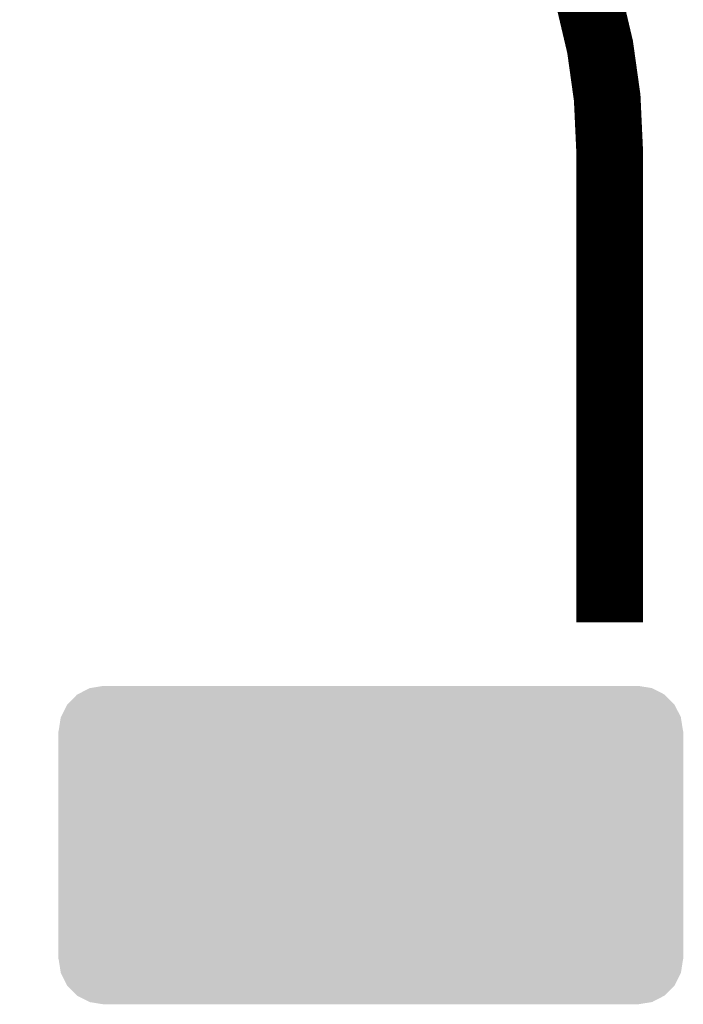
# Model space of a CAD drawing. Extents: x -9 to 122, y -9 to 65.
# Tile 234 of 256: x 82.71 to 85.74, y 28.17 to 32.66. Entities that reach past the tile are written whole.
import ezdxf

# ---------------------------------------------------------------- set-up
doc = ezdxf.new("R2010")
doc.units = 0
doc.layers.get('0').update_dxf_attribs({"linetype": 'CONTINUOUS'})
doc.layers.add('CLICKER_4_FOR_R7FA4M2A_V100_GTO', color=12, linetype='CONTINUOUS')
doc.layers.add('CLICKER_4_FOR_R7FA4M2A_V100_GTS', color=13, linetype='CONTINUOUS')

# ---------------------------------------------------------------- blocks, each defined once
blk = doc.blocks.new('CUSTOM_173')
for points in [[(-1.28082, 0.716482), (-1.22047, 0.72644), (1.282432, 0.716482), (1.22047, 0.72644)], [(-1.385174, 0.641776), (-1.341302, 0.68629), (1.385538, 0.641776), (1.34093, 0.68629)], [(-1.341302, 0.68629), (-1.339342, 0.687306), (1.34093, 0.68629), (1.33991, 0.687306)], [(-1.339342, 0.687306), (-1.284068, 0.715946), (1.33991, 0.687306), (1.283488, 0.715946)], [(-1.284068, 0.715946), (-1.28082, 0.716482), (1.283488, 0.715946), (1.282432, 0.716482)], [(-1.41455, 0.584362), (-1.386548, 0.64038), (1.41484, 0.584362), (1.386252, 0.64038)], [(-1.386548, 0.64038), (-1.385174, 0.641776), (1.386252, 0.64038), (1.385538, 0.641776)], [(-1.415368, 0.582722), (-1.41455, 0.584362), (1.415102, 0.582722), (1.41484, 0.584362)], [(-1.42494, 0.5207), (-1.415368, 0.582722), (1.42494, 0.5207), (1.415102, 0.582722)], [(-1.42621, -0.51943), (-1.42621, 0.51943), (1.42621, -0.51943), (1.42621, 0.51943)], [(-1.424936, 0.51943), (-1.42494, 0.5207), (1.424936, 0.51943), (1.42494, 0.5207)], [(-1.42494, -0.5207), (-1.424936, -0.51943), (1.42494, -0.5207), (1.424936, -0.51943)], [(-1.4151, -0.582722), (-1.42494, -0.5207), (1.415368, -0.582722), (1.42494, -0.5207)], [(-1.41484, -0.584362), (-1.4151, -0.582722), (1.414548, -0.584362), (1.415368, -0.582722)], [(-1.38625, -0.64038), (-1.41484, -0.584362), (1.386548, -0.64038), (1.414548, -0.584362)], [(-1.385538, -0.641776), (-1.38625, -0.64038), (1.385172, -0.641776), (1.386548, -0.64038)], [(-1.340928, -0.68629), (-1.385538, -0.641776), (1.341302, -0.68629), (1.385172, -0.641776)], [(-1.33991, -0.687306), (-1.340928, -0.68629), (1.33934, -0.687306), (1.341302, -0.68629)], [(-1.283486, -0.715946), (-1.33991, -0.687306), (1.284068, -0.715946), (1.33934, -0.687306)], [(-1.282432, -0.716482), (-1.283486, -0.715946), (1.280818, -0.716482), (1.284068, -0.715946)], [(-1.22047, -0.72644), (-1.282432, -0.716482), (1.22047, -0.72644), (1.280818, -0.716482)]]:
    blk.add_solid(points)

msp = doc.modelspace()

# ---------------------------------------------------------------- linework, layer by layer
at = {"layer": 'CLICKER_4_FOR_R7FA4M2A_V100_GTO', "const_width": 0.3048}
msp.add_lwpolyline([(85.40496, 32.07258, 0.4142136), (82.86496, 34.61258)], format="xyb", dxfattribs=at)
msp.add_lwpolyline([(85.40496, 29.91358), (85.40496, 32.07258)], dxfattribs=at)

# ---------------------------------------------------------------- block references
at = {"layer": 'CLICKER_4_FOR_R7FA4M2A_V100_GTS'}
msp.add_blockref('CUSTOM_173', (84.3153, 28.89758), dxfattribs=at)

doc.saveas('drawing.dxf')
